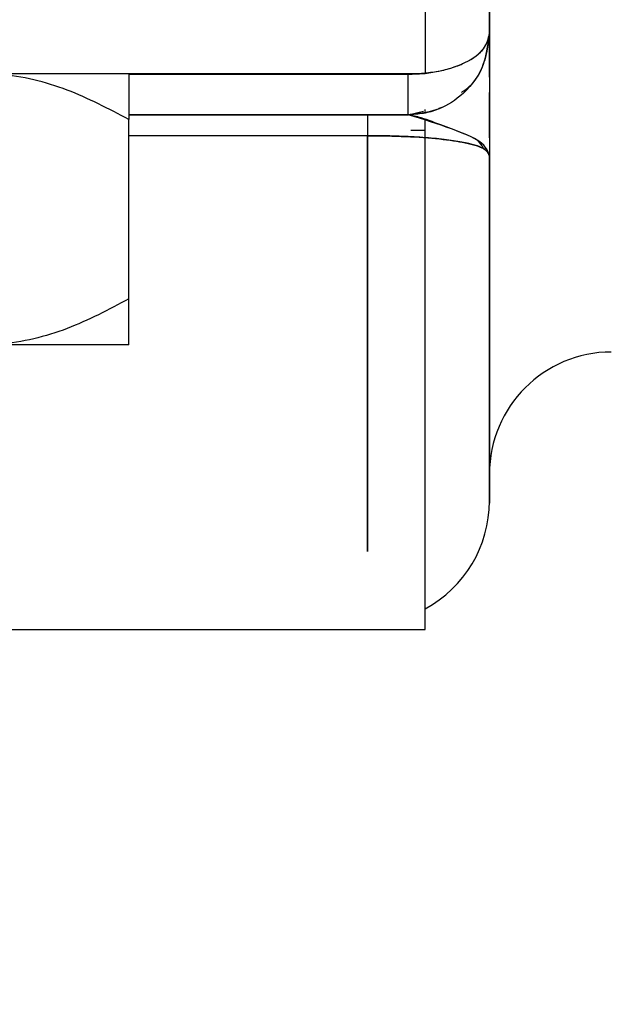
# Model space of a CAD drawing. Header units: inches. Extents: x 0.6 to 33.8, y 0 to 21.7.
# Tile 24 of 204: x 10.673 to 10.782, y 9.969 to 10.151. Entities that reach past the tile are written whole.
import ezdxf

# ---------------------------------------------------------------- set-up
doc = ezdxf.new("R2010")
doc.units = ezdxf.units.IN
doc.header["$MEASUREMENT"] = 0
doc.layers.add('FORMAT', color=7, linetype='Continuous')
doc.styles.add('SLDTEXTSTYLE3', font='TXT', dxfattribs={"width": 0.75})
doc.dimstyles.new('SLDDIMSTYLE0', dxfattribs={"dimtxt": 0.125, "dimasz": 0.13, "dimexe": 0, "dimexo": 0.0625, "dimgap": 0.03125, "dimtad": 0, "dimtih": 1, "dimtoh": 1, "dimdec": 1, "dimlfac": 4, "dimrnd": 1e-09, "dimzin": 12, "dimdsep": 46, "dimtxsty": 'SLDTEXTSTYLE3', "dimsah": 1, "dimcen": 0.09, "dimadec": 0, "dimazin": 3, "dimtfac": 1, "dimtdec": 1, "dimtofl": 0, "dimtmove": 0, "dimatfit": 3, "dimfxl": 0, "dimfrac": 2, "dimtolj": 1, "dimtzin": 12, "dimarcsym": 0})

# ---------------------------------------------------------------- blocks, each defined once
blk = doc.blocks.new('_D_1')
at = {"layer": 'FORMAT'}
for p, q in [((6.141746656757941, 17.34011023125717), (2.548179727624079, 17.34011023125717)), ((2.673179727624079, 17.34011023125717), (2.673179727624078, 11.07473321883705)), ((2.488457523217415, 11.04934259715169), (2.450371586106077, 11.04934259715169)), ((2.450371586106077, 11.04934259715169), (2.450371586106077, 10.85090509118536)), ((2.857901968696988, 11.04934259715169), (2.895987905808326, 11.04934259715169)), ((2.895987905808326, 11.04934259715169), (2.895987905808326, 10.85090509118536)), ((2.450371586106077, 10.85090509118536), (2.488457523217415, 10.85090509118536)), ((2.895987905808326, 10.85090509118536), (2.857901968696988, 10.85090509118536)), ((2.673179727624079, 4.398505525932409), (2.673179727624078, 10.66388253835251)), ((13.15451175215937, 4.398505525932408), (2.548179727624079, 4.398505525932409))]:
    blk.add_line(p, q, dxfattribs=at)
for points in [[(2.673179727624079, 17.34011023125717), (2.653179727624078, 17.21011023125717), (2.693179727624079, 17.21011023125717)], [(2.673179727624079, 4.398505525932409), (2.693179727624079, 4.528505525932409), (2.653179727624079, 4.528505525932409)]]:
    blk.add_solid(points, dxfattribs=at)
at = {"layer": 'FORMAT', "char_height": 0.125, "attachment_point": 1, "style": 'SLDTEXTSTYLE3'}
for s, insert in [('1315', (2.488457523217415, 11.0120385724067)), ('51.8', (2.511547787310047, 10.82501599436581))]:
    blk.add_mtext(s, dxfattribs=dict(at, insert=insert))

msp = doc.modelspace()

# ---------------------------------------------------------------- linework, layer by layer
at = {"color": 7, "linetype": 'Continuous'}
for p, q in [((10.75951926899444, 10.28090920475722), (10.75951926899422, 10.14840920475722)), ((10.75951926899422, 10.14840920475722), (10.75951926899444, 10.28090920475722)), ((10.74764426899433, 10.15348360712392), (10.74764426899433, 10.14098360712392)), ((10.75951926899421, 10.14032052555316), (10.75951926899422, 10.14840920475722)), ((10.74764426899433, 10.14098360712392), (10.52889426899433, 10.14098360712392)), ((10.74451926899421, 10.14090920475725), (10.69295676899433, 10.14090920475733)), ((10.69295676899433, 10.14090920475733), (10.74451926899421, 10.14090920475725)), ((10.74451926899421, 10.14098360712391), (10.74451926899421, 10.14090920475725)), ((10.74451926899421, 10.14090920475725), (10.74451926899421, 10.14098360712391)), ((10.7445192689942, 10.13340920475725), (10.74451926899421, 10.14090920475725)), ((10.7595192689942, 10.13340920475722), (10.75951926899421, 10.13750924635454)), ((10.74764426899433, 10.13402552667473), (10.74764426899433, 10.13436419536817)), ((10.74451926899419, 10.13340920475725), (10.69295676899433, 10.13340920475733)), ((10.69295676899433, 10.13340920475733), (10.7445192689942, 10.13340920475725)), ((10.69295676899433, 10.09944379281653), (10.69295676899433, 10.1325234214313)), ((10.73701926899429, 10.13340920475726), (10.73701926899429, 10.12955646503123)), ((10.74451926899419, 10.13340920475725), (10.7473694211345, 10.13404890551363)), ((10.74764426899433, 10.13055560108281), (10.74764426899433, 10.13241208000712)), ((10.75951926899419, 10.12915238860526), (10.7595192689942, 10.13340920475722)), ((10.73701926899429, 10.12955646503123), (10.69295676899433, 10.12955646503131)), ((10.73701926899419, 10.12955646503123), (10.69295676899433, 10.12955646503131)), ((10.73701926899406, 10.0528496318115), (10.73701926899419, 10.12955646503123)), ((10.73701926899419, 10.12955646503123), (10.73701926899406, 10.0528496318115)), ((10.74502537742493, 10.13055560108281), (10.74764426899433, 10.13055560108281)), ((10.74764426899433, 10.03849586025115), (10.74764426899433, 10.13055560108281)), ((10.75951926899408, 10.06215920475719), (10.75951926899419, 10.12590920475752)), ((10.69295676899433, 10.09098360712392), (10.66561301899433, 10.09098360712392)), ((10.66930143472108, 10.03849586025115), (10.74764426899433, 10.03849586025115))]:
    msp.add_line(p, q, dxfattribs=at)
for centre, start, end in [((10.78201926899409, 10.06715920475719), 89.99999999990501, 179.999999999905), ((10.73701926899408, 10.06215920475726), 298.1786427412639, 359.9999999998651)]:
    msp.add_arc(centre, 0.02250000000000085, start, end, dxfattribs=at)
for points, knots in [([(10.015818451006, 10.18340920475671), (10.01934404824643, 10.17772164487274), (10.05403775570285, 10.12175310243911), (10.12086191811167, 10.01687945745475), (10.22238761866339, 9.872889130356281), (10.33639632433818, 9.735776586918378), (10.4604591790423, 9.604673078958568), (10.59279146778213, 9.477992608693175), (10.71771056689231, 9.365569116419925), (10.817606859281, 9.277903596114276), (10.87135451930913, 9.23032826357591), (10.8907505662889, 9.213159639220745)], [0, 0, 0, 0, 0.01528635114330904, 0.1504256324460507, 0.2850071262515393, 0.4184212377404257, 0.5575859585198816, 0.69681752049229, 0.8362366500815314, 0.9409023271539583, 1, 1, 1, 1]), ([(10.74451926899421, 10.14090920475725), (10.74673320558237, 10.14105628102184), (10.75125006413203, 10.14135634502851), (10.75613738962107, 10.14339434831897), (10.758992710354, 10.14584453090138), (10.75934245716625, 10.14754801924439), (10.75951926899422, 10.14840920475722)], [0, 0, 0, 0, 0.2654040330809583, 0.5414755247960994, 0.7681964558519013, 0.9999999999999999, 0.9999999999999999, 0.9999999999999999, 0.9999999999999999]), ([(10.75951926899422, 10.14840920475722), (10.75924040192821, 10.14622227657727), (10.75869214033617, 10.14192270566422), (10.75476090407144, 10.13696389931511), (10.7497750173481, 10.13395213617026), (10.74625561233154, 10.13358857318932), (10.7445192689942, 10.13340920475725)], [0, 0, 0, 0, 0.2935339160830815, 0.577097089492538, 0.7913554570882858, 1, 1, 1, 1]), ([(10.74451926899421, 10.14090920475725), (10.74545734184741, 10.14093505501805), (10.74735292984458, 10.14098729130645), (10.7501438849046, 10.14140800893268), (10.75282264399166, 10.14210000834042), (10.756019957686, 10.14340617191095), (10.75890168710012, 10.14554690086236), (10.7593169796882, 10.1474716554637), (10.75951926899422, 10.14840920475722)], [0, 0, 0, 0, 0.1129172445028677, 0.2281747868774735, 0.3514720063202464, 0.4832157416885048, 0.7482740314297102, 1, 1, 1, 1]), ([(10.75434694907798, 10.13751947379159), (10.75494397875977, 10.13793805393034), (10.75695706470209, 10.13934943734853), (10.75890963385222, 10.14330149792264), (10.75931610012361, 10.14670699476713), (10.75951926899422, 10.14840920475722)], [0, 0, 0, 0, 0.1741501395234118, 0.5872056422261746, 1, 1, 1, 1]), ([(10.75951926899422, 10.14840920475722), (10.75951926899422, 10.14783598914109), (10.75951926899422, 10.14668785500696), (10.75951926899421, 10.13766816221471), (10.75951926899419, 10.13037161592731), (10.75951926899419, 10.12590920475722)], [0, 0, 0, 0, 0.279160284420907, 0.5591498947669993, 1, 1, 1, 1]), ([(10.75951926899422, 10.14533206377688), (10.75951926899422, 10.14384456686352), (10.75951926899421, 10.13879817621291), (10.75951926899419, 10.13123971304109), (10.75951926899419, 10.1259092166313)], [0, 0, 0, 0, 0.2947645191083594, 1, 1, 1, 1]), ([(10.69295676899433, 10.1325234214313), (10.6892128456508, 10.13449963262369), (10.68159699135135, 10.13851962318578), (10.67215487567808, 10.14080936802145), (10.66675821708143, 10.14095310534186), (10.66561301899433, 10.14098360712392)], [0, 0, 0, 0, 0.4323826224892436, 0.879548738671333, 0.9999999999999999, 0.9999999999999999, 0.9999999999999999, 0.9999999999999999]), ([(10.69295676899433, 10.14098360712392), (10.69295676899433, 10.1409724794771), (10.69295676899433, 10.14084693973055), (10.69295676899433, 10.13776371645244), (10.69295676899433, 10.13336813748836), (10.69295676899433, 10.1325234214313)], [0, 0, 0, 0, 0.07284527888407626, 0.8218249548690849, 0.9999999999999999, 0.9999999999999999, 0.9999999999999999, 0.9999999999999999]), ([(10.7445192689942, 10.13340920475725), (10.7445192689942, 10.1335513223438), (10.7445192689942, 10.13383503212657), (10.7445192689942, 10.13584783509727), (10.74451926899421, 10.13831987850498), (10.74451926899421, 10.14004627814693), (10.74451926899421, 10.14090920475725)], [0, 0, 0, 0, 0.28014296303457, 0.5592502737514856, 0.7796948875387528, 1, 1, 1, 1]), ([(10.75067774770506, 10.13479144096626), (10.75046746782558, 10.13467826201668), (10.7494376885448, 10.13412400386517), (10.74733953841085, 10.13358471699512), (10.7454529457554, 10.13346730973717), (10.7445192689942, 10.13340920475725)], [0, 0, 0, 0, 0.1147356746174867, 0.5618817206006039, 1, 1, 1, 1]), ([(10.94093739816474, 9.255151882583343), (10.92013310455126, 9.273660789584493), (10.85148328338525, 9.334736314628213), (10.73415989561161, 9.437387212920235), (10.60354945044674, 9.55672387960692), (10.48804146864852, 9.669749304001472), (10.38795166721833, 9.77640432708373), (10.293562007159, 9.88811551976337), (10.20691596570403, 10.0063802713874), (10.1517251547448, 10.08906265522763), (10.12475769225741, 10.13210556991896), (10.12394093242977, 10.1334092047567)], [0, 0, 0, 0, 0.06926522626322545, 0.228560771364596, 0.3876808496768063, 0.509168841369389, 0.6304745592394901, 0.7516127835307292, 0.8733051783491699, 0.9961628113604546, 0.9999999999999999, 0.9999999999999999, 0.9999999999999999, 0.9999999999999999]), ([(10.73701926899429, 10.13340920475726), (10.73701926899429, 10.13334291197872), (10.73701926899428, 10.13321037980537), (10.73701926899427, 10.13203926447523), (10.73701926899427, 10.13049709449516), (10.73701926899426, 10.12955646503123)], [0, 0, 0, 0, 0.2807698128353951, 0.5613135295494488, 1, 1, 1, 1]), ([(10.75951926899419, 10.12590920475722), (10.75922153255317, 10.12673591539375), (10.75864295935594, 10.12834241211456), (10.75239922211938, 10.13098571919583), (10.74726720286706, 10.132564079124), (10.74451926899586, 10.13340921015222)], [0, 0, 0, 0, 0.3299859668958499, 0.641241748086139, 1, 1, 1, 1]), ([(10.75837480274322, 10.12731251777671), (10.75811852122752, 10.12778434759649), (10.75739827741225, 10.12911036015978), (10.75245116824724, 10.13076047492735), (10.74717241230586, 10.13286326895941), (10.74527861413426, 10.13325295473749), (10.74451926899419, 10.13340920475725)], [0, 0, 0, 0, 0.2265544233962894, 0.6366999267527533, 0.8543297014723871, 0.9999999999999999, 0.9999999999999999, 0.9999999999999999, 0.9999999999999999]), ([(10.75951926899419, 10.12590920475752), (10.75926616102, 10.12639989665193), (10.75876859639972, 10.12736450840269), (10.75493104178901, 10.12836685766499), (10.75038478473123, 10.12897269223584), (10.74628782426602, 10.12930621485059), (10.74176668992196, 10.12951742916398), (10.73859150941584, 10.12954353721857), (10.73701926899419, 10.12955646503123)], [0, 0, 0, 0, 0.2627128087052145, 0.5164459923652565, 0.6447319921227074, 0.7668717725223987, 0.8845629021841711, 1, 1, 1, 1]), ([(10.73701926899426, 10.12955646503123), (10.73943329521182, 10.12952503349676), (10.74430488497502, 10.12946160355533), (10.75061548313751, 10.12898081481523), (10.75562206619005, 10.12823235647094), (10.75892767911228, 10.12719644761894), (10.75932000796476, 10.12634277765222), (10.75951926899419, 10.12590920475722)], [0, 0, 0, 0, 0.1769812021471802, 0.3571542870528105, 0.542744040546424, 0.7677629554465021, 1, 1, 1, 1]), ([(10.75951926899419, 10.1259092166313), (10.75951926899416, 10.11672062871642), (10.75951926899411, 10.09807827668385), (10.75951926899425, 10.07759500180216), (10.75951926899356, 10.06564052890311), (10.75951926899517, 10.06077361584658), (10.75951926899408, 10.06215961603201), (10.75951926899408, 10.06215982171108)], [0, 0, 0, 0, 0.24643491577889, 0.4999817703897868, 0.7535286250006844, 0.9999634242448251, 1, 1, 1, 1]), ([(10.69295676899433, 10.09944379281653), (10.6892128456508, 10.09746758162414), (10.68159699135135, 10.09344759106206), (10.67215487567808, 10.09115784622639), (10.66675821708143, 10.09101410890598), (10.66561301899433, 10.09098360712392)], [0, 0, 0, 0, 0.4323826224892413, 0.8795487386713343, 1, 1, 1, 1]), ([(10.69295676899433, 10.09098360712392), (10.69295676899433, 10.09099473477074), (10.69295676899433, 10.09112027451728), (10.69295676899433, 10.0942034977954), (10.69295676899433, 10.09859907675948), (10.69295676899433, 10.09944379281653)], [0, 0, 0, 0, 0.07284527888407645, 0.8218249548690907, 1, 1, 1, 1])]:
    msp.add_open_spline(points, degree=3, knots=knots, dxfattribs=at)

# ---------------------------------------------------------------- dimensions: what is measured, and where the dimension line sits
at = {"layer": 'FORMAT'}
dim = msp.add_linear_dim(base=(2.67317972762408, 17.34011023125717), p1=(13.20451175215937, 4.398505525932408), p2=(6.191746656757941, 17.34011023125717), angle=90.0000000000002, dimstyle='SLDDIMSTYLE0', dxfattribs=at)
dim.commit()
dim.dimension.update_dxf_attribs({"geometry": '_D_1', "text_midpoint": (2.67317972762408, 10.86930787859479), "dimtype": 160})

doc.saveas('drawing.dxf')
